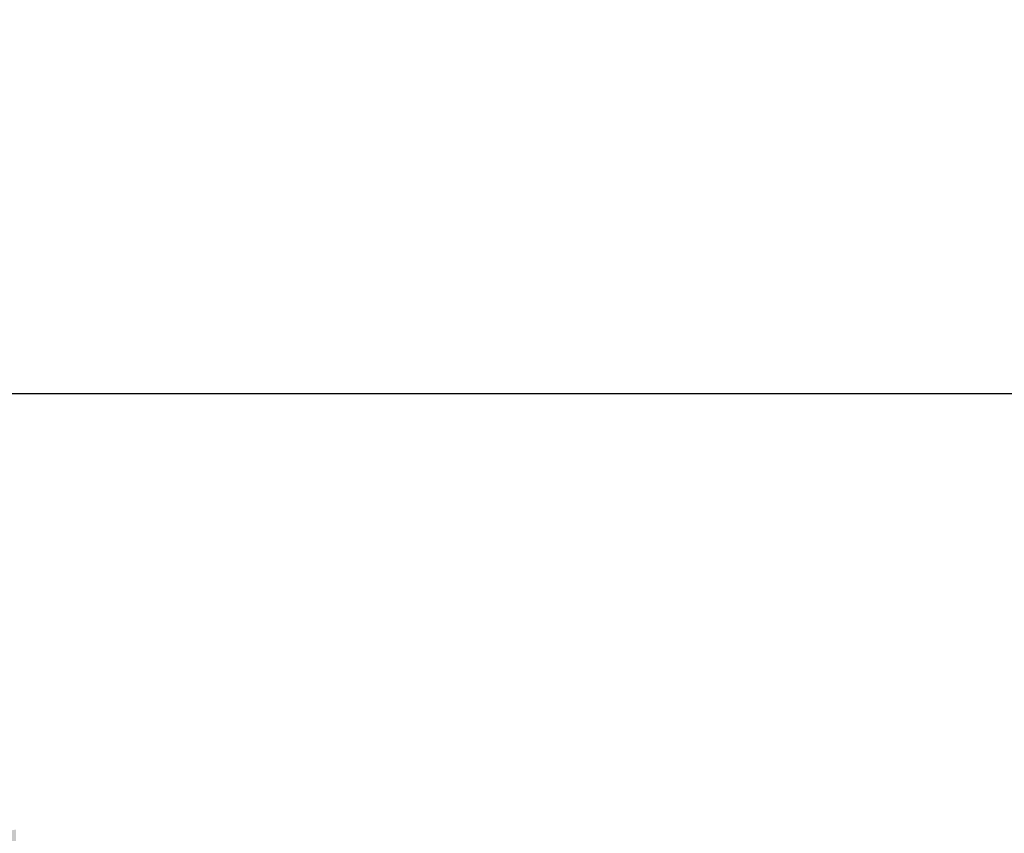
# Model space of a CAD drawing. Header units: millimetres. Extents: x 556 to 717, y 170 to 290.
# Tile 136 of 167: x 619 to 629, y 282 to 290. Entities that reach past the tile are written whole.
import ezdxf

# ---------------------------------------------------------------- set-up
doc = ezdxf.new("R2010")
doc.units = ezdxf.units.MM
doc.header["$LTSCALE"] = 30.734
doc.header["$PDMODE"] = 3
doc.header["$PDSIZE"] = 0.3125
doc.layers.get('Defpoints').update_dxf_attribs({"linetype": 'CONTINUOUS'})
doc.layers.add('dim', color=6, linetype='CONTINUOUS', lineweight=9)
doc.styles.add('Verdana', font='verdana.ttf', dxfattribs={"height": 2.5})
doc.dimstyles.new('aaaaaaaa 3.0', dxfattribs={"dimtxt": 2.5, "dimasz": 1.5, "dimexe": 1.25, "dimexo": 0.625, "dimtad": 1, "dimdec": 1, "dimzin": 9, "dimdsep": 46, "dimtxsty": 'Verdana', "dimcen": 0, "dimazin": 0, "dimtfac": 1, "dimtofl": 0, "dimtmove": 0, "dimatfit": 3, "dimfxl": 1, "dimlwd": 25, "dimlwe": 25, "dimarcsym": 0})

# ---------------------------------------------------------------- blocks, each defined once
blk = doc.blocks.new('*D45')
at = {"layer": 'Defpoints', "color": 0}
for p in [(673.6082, 286.0407), (595.5996, 277.8439), (673.6082, 277.8439)]:
    blk.add_point(p, dxfattribs=at)
at = {"layer": 'dim', "color": 0, "lineweight": 25}
for p, q in [((595.5996, 278.4689), (595.5996, 287.2907)), ((673.6082, 278.4689), (673.6082, 287.2907)), ((597.0996, 286.0407), (672.1082, 286.0407))]:
    blk.add_line(p, q, dxfattribs=at)
at = {"layer": 'dim', "color": 0}
for points in [[(597.0996, 286.2907), (597.0996, 285.7907), (595.5996, 286.0407)], [(672.1082, 285.7907), (672.1082, 286.2907), (673.6082, 286.0407)]]:
    blk.add_solid(points, dxfattribs=at)
at = {"layer": 'dim', "color": 0, "insert": (634.6039, 287.9728), "char_height": 2.5, "attachment_point": 5, "style": 'Verdana'}
blk.add_mtext('78', dxfattribs=at)
blk = doc.blocks.new('*D50')
at = {"layer": 'Defpoints', "color": 0}
for p in [(672.0246, 281.6228), (617.862, 277.4731), (672.0246, 277.4654)]:
    blk.add_point(p, dxfattribs=at)
at = {"layer": 'dim', "color": 0, "lineweight": 25}
for p, q in [((617.862, 278.0981), (617.862, 282.8728)), ((672.0246, 278.0904), (672.0246, 282.8728)), ((619.362, 281.6228), (670.5246, 281.6228))]:
    blk.add_line(p, q, dxfattribs=at)
at = {"layer": 'dim', "color": 0}
for points in [[(619.362, 281.8728), (619.362, 281.3728), (617.862, 281.6228)], [(670.5246, 281.3728), (670.5246, 281.8728), (672.0246, 281.6228)]]:
    blk.add_solid(points, dxfattribs=at)
at = {"layer": 'dim', "color": 0, "insert": (644.9433, 283.5498), "char_height": 2.5, "attachment_point": 5, "style": 'Verdana'}
blk.add_mtext('54.2', dxfattribs=at)

msp = doc.modelspace()

# ---------------------------------------------------------------- dimensions: what is measured, and where the dimension line sits
at = {"layer": 'dim'}
for base, p1, p2, picture, middle in [((673.6082, 286.0407), (595.5996, 277.8439), (673.6082, 277.8439), '*D45', (634.6039, 287.9728)), ((672.0246, 281.6228), (617.862, 277.4731), (672.0246, 277.4654), '*D50', (644.9433, 283.5498))]:
    dim = msp.add_linear_dim(base=base, p1=p1, p2=p2, dimstyle='aaaaaaaa 3.0', dxfattribs=at)
    dim.commit()
    dim.dimension.update_dxf_attribs({"geometry": picture, "text_midpoint": middle})

doc.saveas('drawing.dxf')
